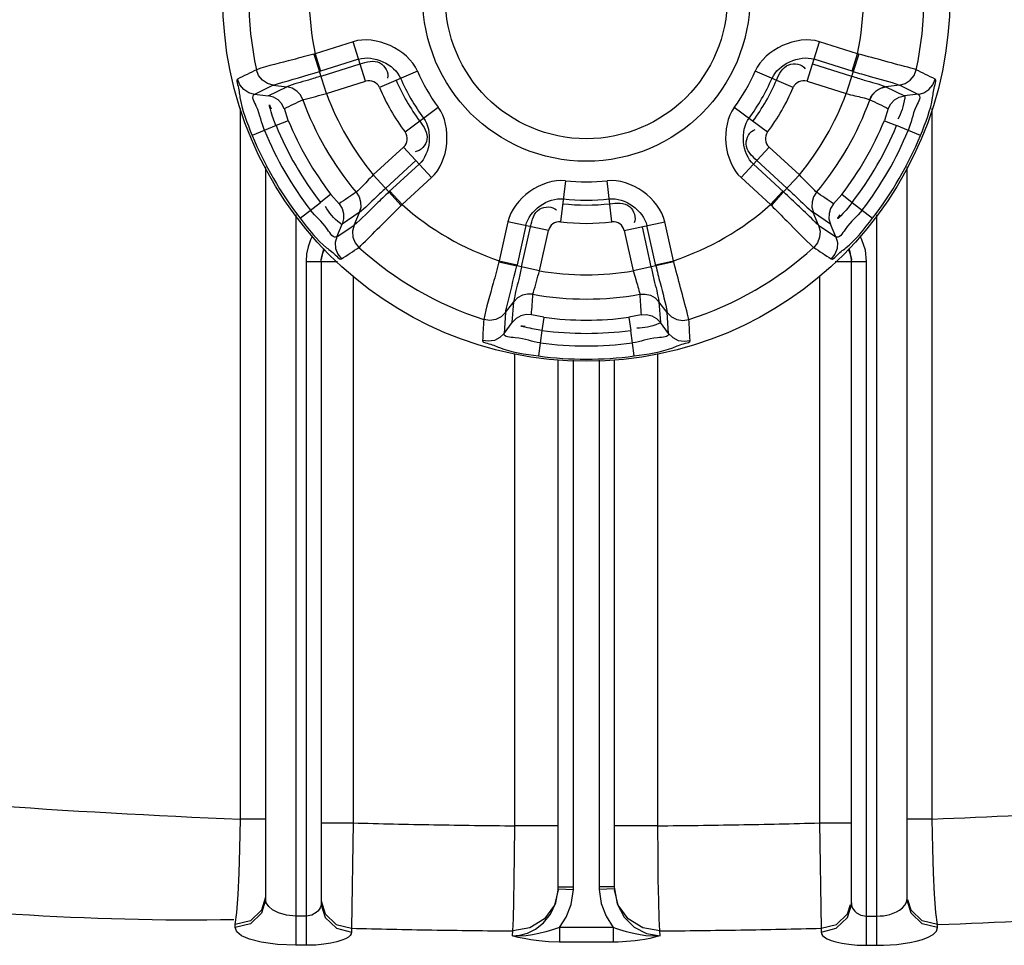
# Paper-space layout 'Sheet' of a CAD drawing. Header units: inches. Extents: x 0.2 to 10.8, y 0.2 to 8.3.
# Tile 70 of 256: x 3.423 to 3.552, y 2.03 to 2.152. Entities that reach past the tile are written whole.
import ezdxf

# ---------------------------------------------------------------- set-up
doc = ezdxf.new("R2010")
doc.units = ezdxf.units.IN
doc.header["$MEASUREMENT"] = 0
doc.layers.get('0').update_dxf_attribs({"lineweight": 5})

psp = doc.layouts.new('Sheet')

# ---------------------------------------------------------------- linework, layer by layer
at = {"color": 0, "linetype": 'ByBlock', "lineweight": -3}
for p, q in [((3.466656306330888, 2.149319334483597), (3.461634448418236, 2.147735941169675)), ((3.468297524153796, 2.144113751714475), (3.466655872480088, 2.149319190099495)), ((3.5264290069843, 2.144113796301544), (3.52807070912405, 2.149319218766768)), ((3.533092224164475, 2.147735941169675), (3.528070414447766, 2.149319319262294)), ((3.461634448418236, 2.147735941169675), (3.461490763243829, 2.147695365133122)), ((3.461490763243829, 2.147695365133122), (3.462228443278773, 2.145401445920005)), ((3.461634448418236, 2.147735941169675), (3.462357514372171, 2.145442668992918)), ((3.532369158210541, 2.14544266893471), (3.533092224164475, 2.147735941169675)), ((3.533235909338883, 2.147695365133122), (3.532498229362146, 2.145401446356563)), ((3.533235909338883, 2.147695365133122), (3.533092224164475, 2.147735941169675)), ((3.46737913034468, 2.147025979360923), (3.462228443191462, 2.145401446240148)), ((3.462423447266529, 2.144782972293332), (3.467574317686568, 2.146407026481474)), ((3.527152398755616, 2.146407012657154), (3.532303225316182, 2.144782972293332)), ((3.532498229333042, 2.145401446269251), (3.527347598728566, 2.14702596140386)), ((3.463136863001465, 2.142486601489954), (3.462228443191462, 2.145401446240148)), ((3.475113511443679, 2.145463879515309), (3.470109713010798, 2.143289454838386)), ((3.524616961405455, 2.143289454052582), (3.519613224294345, 2.145464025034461)), ((3.532498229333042, 2.145401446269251), (3.531589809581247, 2.142486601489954)), ((3.456131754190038, 2.143616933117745), (3.45367185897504, 2.142393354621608)), ((3.455458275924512, 2.142198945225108), (3.457908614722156, 2.143378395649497)), ((3.456132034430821, 2.143610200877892), (3.457911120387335, 2.143385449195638)), ((3.463136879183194, 2.14248655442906), (3.468297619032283, 2.144113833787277)), ((3.526429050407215, 2.144113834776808), (3.531589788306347, 2.142486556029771)), ((3.538595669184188, 2.143610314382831), (3.536815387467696, 2.14338548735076)), ((3.536818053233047, 2.143378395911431), (3.539268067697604, 2.142199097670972)), ((3.541055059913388, 2.142393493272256), (3.538594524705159, 2.143616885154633)), ((3.453672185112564, 2.142399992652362), (3.455457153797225, 2.142192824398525)), ((3.541054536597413, 2.142400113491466), (3.539269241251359, 2.142192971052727)), ((3.45180421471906, 2.046979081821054), (3.451804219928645, 2.140540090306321)), ((3.458115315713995, 2.138930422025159), (3.457599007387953, 2.140506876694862)), ((3.473489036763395, 2.137436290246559), (3.477874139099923, 2.140682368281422)), ((3.516852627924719, 2.140682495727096), (3.521237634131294, 2.137436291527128)), ((3.537127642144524, 2.14050688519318), (3.536611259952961, 2.138930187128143)), ((3.542922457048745, 2.046979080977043), (3.542922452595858, 2.140540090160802)), ((3.456504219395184, 2.138272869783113), (3.453365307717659, 2.136987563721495)), ((3.458117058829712, 2.138926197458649), (3.456504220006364, 2.138272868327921)), ((3.536609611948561, 2.138926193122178), (3.538223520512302, 2.138275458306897)), ((3.541361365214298, 2.136987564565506), (3.538223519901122, 2.138275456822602)), ((3.473296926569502, 2.135454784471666), (3.46930729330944, 2.131799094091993)), ((3.473296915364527, 2.135454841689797), (3.476984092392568, 2.131430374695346)), ((3.521429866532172, 2.135454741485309), (3.517742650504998, 2.131430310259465)), ((3.525419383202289, 2.131799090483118), (3.521429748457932, 2.135454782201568)), ((3.474921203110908, 2.133681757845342), (3.470939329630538, 2.130033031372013)), ((3.471377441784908, 2.129554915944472), (3.475359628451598, 2.133203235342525)), ((3.519367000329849, 2.133203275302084), (3.523349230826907, 2.129554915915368)), ((3.523787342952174, 2.130033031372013), (3.519805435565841, 2.133681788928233)), ((3.455111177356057, 2.132830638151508), (3.455111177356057, 2.036545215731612)), ((3.471377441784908, 2.129554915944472), (3.469307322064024, 2.131799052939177)), ((3.525419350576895, 2.131799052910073), (3.523349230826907, 2.129554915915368)), ((3.539615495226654, 2.036545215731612), (3.539615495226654, 2.132830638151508)), ((3.473102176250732, 2.127873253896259), (3.476984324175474, 2.131430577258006)), ((3.494602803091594, 2.131024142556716), (3.493984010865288, 2.125603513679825)), ((3.500742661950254, 2.125603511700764), (3.500124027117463, 2.131024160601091)), ((3.51774230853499, 2.131430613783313), (3.521624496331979, 2.127873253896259)), ((3.463714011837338, 2.129231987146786), (3.46234350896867, 2.128159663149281)), ((3.46482392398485, 2.127993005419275), (3.463716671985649, 2.129228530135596)), ((3.472995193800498, 2.127769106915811), (3.471377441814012, 2.129554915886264)), ((3.471477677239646, 2.129646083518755), (3.473102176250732, 2.127873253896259)), ((3.521624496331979, 2.127873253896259), (3.523248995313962, 2.129646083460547)), ((3.521731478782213, 2.127769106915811), (3.523349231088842, 2.129554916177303)), ((3.531009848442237, 2.129228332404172), (3.529902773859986, 2.127992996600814)), ((3.53101265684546, 2.129231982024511), (3.532384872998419, 2.128161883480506)), ((3.459659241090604, 2.126086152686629), (3.46234350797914, 2.128159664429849)), ((3.472995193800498, 2.127769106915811), (3.473102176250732, 2.127873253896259)), ((3.521624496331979, 2.127873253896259), (3.521731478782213, 2.127769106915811)), ((3.532384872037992, 2.128161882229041), (3.535067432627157, 2.126086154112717)), ((3.459110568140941, 2.126525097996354), (3.459110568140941, 2.030366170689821)), ((3.467467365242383, 2.126826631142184), (3.465219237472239, 2.125293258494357)), ((3.466777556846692, 2.125169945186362), (3.467472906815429, 2.126824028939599)), ((3.527948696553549, 2.125170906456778), (3.52725379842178, 2.126824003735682)), ((3.529507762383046, 2.125293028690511), (3.527261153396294, 2.126825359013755)), ((3.53561610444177, 2.030366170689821), (3.53561610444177, 2.126525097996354)), ((3.464500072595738, 2.123645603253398), (3.465213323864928, 2.125295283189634)), ((3.487035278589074, 2.125627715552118), (3.485895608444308, 2.120486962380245)), ((3.492364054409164, 2.124446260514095), (3.487035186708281, 2.125627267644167)), ((3.502362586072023, 2.124446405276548), (3.507691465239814, 2.125627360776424)), ((3.508831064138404, 2.120486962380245), (3.507691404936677, 2.125627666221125)), ((3.530226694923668, 2.123645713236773), (3.529513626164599, 2.125295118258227)), ((3.464494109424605, 2.123648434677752), (3.4667838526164, 2.125167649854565)), ((3.489382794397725, 2.125107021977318), (3.488243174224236, 2.119966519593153)), ((3.488847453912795, 2.119693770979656), (3.490016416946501, 2.124966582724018)), ((3.491192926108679, 2.119163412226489), (3.492364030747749, 2.124446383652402)), ((3.50236264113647, 2.124446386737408), (3.503533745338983, 2.119163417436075)), ((3.50471026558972, 2.124966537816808), (3.505879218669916, 2.119693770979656)), ((3.506512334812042, 2.119834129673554), (3.50534389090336, 2.125106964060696)), ((3.52794297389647, 2.12516727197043), (3.530232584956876, 2.12364873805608)), ((3.533664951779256, 2.123250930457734), (3.533407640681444, 2.123755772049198)), ((3.462749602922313, 2.122117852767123), (3.462457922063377, 2.120629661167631)), ((3.532162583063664, 2.121437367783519), (3.531969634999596, 2.122110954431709)), ((3.532268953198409, 2.120625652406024), (3.532162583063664, 2.121437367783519)), ((3.460451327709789, 2.120383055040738), (3.460451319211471, 2.030366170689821)), ((3.460451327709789, 2.120383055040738), (3.464607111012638, 2.120394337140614)), ((3.462451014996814, 2.120383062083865), (3.462451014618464, 2.035961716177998)), ((3.462451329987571, 2.120383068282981), (3.462457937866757, 2.120629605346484)), ((3.485895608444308, 2.120486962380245), (3.485858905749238, 2.120342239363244)), ((3.485858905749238, 2.120342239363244), (3.488214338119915, 2.119834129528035)), ((3.485895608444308, 2.120486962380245), (3.488243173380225, 2.119966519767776)), ((3.506483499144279, 2.119966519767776), (3.508831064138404, 2.120486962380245)), ((3.508867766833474, 2.120342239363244), (3.50651233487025, 2.119834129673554)), ((3.508867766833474, 2.120342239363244), (3.508831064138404, 2.120486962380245)), ((3.530119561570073, 2.120394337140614), (3.534275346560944, 2.120383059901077)), ((3.532262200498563, 2.120662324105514), (3.532271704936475, 2.120575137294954)), ((3.532275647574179, 2.120383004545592), (3.532269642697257, 2.120612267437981)), ((3.532275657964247, 2.035961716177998), (3.532275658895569, 2.120383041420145)), ((3.534275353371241, 2.030366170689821), (3.534275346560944, 2.120383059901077)), ((3.488243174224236, 2.119966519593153), (3.488214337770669, 2.119834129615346)), ((3.491192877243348, 2.119163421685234), (3.488214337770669, 2.119834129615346)), ((3.506512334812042, 2.119834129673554), (3.503533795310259, 2.119163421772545)), ((3.466649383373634, 2.118499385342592), (3.466649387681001, 2.046478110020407)), ((3.528077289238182, 2.118499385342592), (3.528077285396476, 2.046478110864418)), ((3.486717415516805, 2.113658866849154), (3.48780158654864, 2.115087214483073)), ((3.487602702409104, 2.112369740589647), (3.487806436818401, 2.1150815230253)), ((3.506920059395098, 2.115083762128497), (3.507123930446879, 2.112370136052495)), ((3.508009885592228, 2.113658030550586), (3.506925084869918, 2.11508725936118)), ((3.48671140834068, 2.113662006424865), (3.486541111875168, 2.11091987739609)), ((3.508185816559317, 2.110919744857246), (3.508015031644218, 2.113662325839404)), ((3.486535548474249, 2.110923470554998), (3.487607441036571, 2.112365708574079)), ((3.491761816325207, 2.113036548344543), (3.4901384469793, 2.113377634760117)), ((3.491766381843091, 2.113035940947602), (3.491525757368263, 2.111312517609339)), ((3.502960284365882, 2.113035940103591), (3.503203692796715, 2.111312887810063)), ((3.504588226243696, 2.113377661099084), (3.502964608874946, 2.113036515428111)), ((3.508191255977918, 2.110923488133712), (3.507119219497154, 2.112366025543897)), ((3.491525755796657, 2.11131251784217), (3.491069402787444, 2.107951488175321)), ((3.503657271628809, 2.107951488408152), (3.503203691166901, 2.111312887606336)), ((3.487947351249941, 2.046101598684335), (3.487947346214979, 2.108265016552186)), ((3.493675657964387, 2.038052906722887), (3.493675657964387, 2.107401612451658)), ((3.49567535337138, 2.038052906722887), (3.49567535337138, 2.107384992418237)), ((3.499051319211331, 2.107384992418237), (3.499051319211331, 2.038052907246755)), ((3.501051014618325, 2.107401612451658), (3.501051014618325, 2.038052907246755)), ((3.506779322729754, 2.0461015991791), (3.506779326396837, 2.108265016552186)), ((3.455111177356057, 2.046979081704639), (3.451804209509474, 2.046979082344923)), ((3.462451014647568, 2.046478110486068), (3.466649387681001, 2.04647811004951)), ((3.466649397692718, 2.04647810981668), (3.466420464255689, 2.032608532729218)), ((3.493675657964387, 2.046101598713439), (3.487947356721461, 2.046101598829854)), ((3.506779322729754, 2.046101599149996), (3.501051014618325, 2.046101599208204)), ((3.528077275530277, 2.046478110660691), (3.528306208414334, 2.032608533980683)), ((3.528077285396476, 2.046478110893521), (3.532275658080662, 2.046478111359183)), ((3.542922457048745, 2.046979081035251), (3.539615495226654, 2.046979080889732)), ((3.493661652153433, 2.037625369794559), (3.493670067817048, 2.037786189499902)), ((3.493670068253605, 2.037786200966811), (3.493675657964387, 2.038052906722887)), ((3.493670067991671, 2.037786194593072), (3.495668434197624, 2.037706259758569)), ((3.493675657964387, 2.038052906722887), (3.49567535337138, 2.038052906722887)), ((3.495668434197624, 2.037706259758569), (3.49567535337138, 2.038052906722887)), ((3.499051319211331, 2.038052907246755), (3.49905823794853, 2.037706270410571)), ((3.501051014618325, 2.038052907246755), (3.499051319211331, 2.038052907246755)), ((3.5010564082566, 2.037786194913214), (3.499058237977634, 2.037706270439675)), ((3.501051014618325, 2.038052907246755), (3.501056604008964, 2.03778620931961)), ((3.455128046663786, 2.036690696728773), (3.454605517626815, 2.035005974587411)), ((3.455110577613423, 2.036506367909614), (3.455104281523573, 2.036300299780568)), ((3.455222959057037, 2.035965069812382), (3.455110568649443, 2.036505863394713)), ((3.462428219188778, 2.036204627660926), (3.462950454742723, 2.034525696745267)), ((3.462451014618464, 2.035961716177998), (3.462457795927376, 2.035718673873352)), ((3.532268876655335, 2.035718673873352), (3.532275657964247, 2.035961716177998)), ((3.539540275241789, 2.036060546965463), (3.53961610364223, 2.036506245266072)), ((3.539622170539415, 2.036303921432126), (3.539616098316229, 2.036506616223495)), ((3.461804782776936, 2.034665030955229), (3.461233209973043, 2.03434811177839)), ((3.532927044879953, 2.034660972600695), (3.533500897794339, 2.034345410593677)), ((3.460451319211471, 2.034211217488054), (3.459110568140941, 2.034211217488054)), ((3.461233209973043, 2.03434811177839), (3.460451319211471, 2.034211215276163)), ((3.533500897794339, 2.034345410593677), (3.534275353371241, 2.034211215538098)), ((3.534275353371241, 2.034211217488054), (3.53561610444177, 2.034211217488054)), ((3.451111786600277, 2.032700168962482), (3.45113543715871, 2.033088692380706)), ((3.466420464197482, 2.032608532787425), (3.466450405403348, 2.032116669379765)), ((3.487635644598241, 2.031612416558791), (3.487674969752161, 2.032258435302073)), ((3.493811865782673, 2.032704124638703), (3.493811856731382, 2.030781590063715)), ((3.500914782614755, 2.032704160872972), (3.49381186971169, 2.032704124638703)), ((3.500914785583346, 2.032704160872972), (3.50091482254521, 2.030781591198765)), ((3.507091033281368, 2.031612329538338), (3.507051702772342, 2.032258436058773)), ((3.528306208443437, 2.032608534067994), (3.528276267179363, 2.032116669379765)), ((3.543614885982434, 2.032700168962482), (3.543591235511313, 2.033088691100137)), ((3.50091482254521, 2.030781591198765), (3.493811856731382, 2.030781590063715)), ((3.460451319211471, 2.030366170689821), (3.459110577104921, 2.030366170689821)), ((3.534275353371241, 2.030366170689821), (3.53561610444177, 2.030366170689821))]:
    psp.add_line(p, q, dxfattribs=at)
for points in [[(3.456131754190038, 2.143616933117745), (3.45536648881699, 2.143833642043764), (3.454703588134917, 2.144271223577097), (3.454202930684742, 2.14488983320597), (3.453911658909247, 2.145634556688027)], [(3.538594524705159, 2.143616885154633), (3.539360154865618, 2.143833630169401), (3.540023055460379, 2.144271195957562), (3.54052372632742, 2.14488980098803), (3.540815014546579, 2.145634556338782)], [(3.45367185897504, 2.142393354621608), (3.452905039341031, 2.142607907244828), (3.452241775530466, 2.143042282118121), (3.451740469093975, 2.143655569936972), (3.451446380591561, 2.144392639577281)], [(3.460035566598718, 2.14168692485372), (3.459703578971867, 2.142314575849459), (3.459219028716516, 2.142825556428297), (3.458605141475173, 2.143192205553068), (3.457908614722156, 2.143378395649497)], [(3.534696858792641, 2.14168481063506), (3.535028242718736, 2.142317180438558), (3.535517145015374, 2.142834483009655), (3.536127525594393, 2.143199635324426), (3.536815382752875, 2.143385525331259)], [(3.541055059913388, 2.142393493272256), (3.541821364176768, 2.14260801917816), (3.542484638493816, 2.143042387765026), (3.542986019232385, 2.143655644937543), (3.543280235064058, 2.144392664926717)], [(3.457593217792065, 2.140504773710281), (3.45725847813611, 2.14113646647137), (3.456765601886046, 2.141652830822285), (3.456150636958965, 2.142016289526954), (3.455458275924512, 2.142198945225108)], [(3.537133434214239, 2.140504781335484), (3.537467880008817, 2.141136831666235), (3.537960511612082, 2.141653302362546), (3.538575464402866, 2.142016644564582), (3.539268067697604, 2.142199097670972)], [(3.467064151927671, 2.129513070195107), (3.467444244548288, 2.128907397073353), (3.467644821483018, 2.12822395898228), (3.467652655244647, 2.127513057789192), (3.467467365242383, 2.126826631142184)], [(3.52766253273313, 2.129513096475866), (3.527284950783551, 2.128911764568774), (3.527084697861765, 2.128236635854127), (3.527074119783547, 2.127521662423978), (3.527261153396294, 2.126825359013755)], [(3.464819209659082, 2.127989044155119), (3.465199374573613, 2.127383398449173), (3.465400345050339, 2.126698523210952), (3.465407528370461, 2.125984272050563), (3.465219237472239, 2.125293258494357)], [(3.529907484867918, 2.12798903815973), (3.529527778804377, 2.127383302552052), (3.52932702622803, 2.126698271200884), (3.529319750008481, 2.125983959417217), (3.529507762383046, 2.125293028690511)], [(3.4667838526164, 2.125167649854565), (3.46658882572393, 2.124396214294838), (3.466636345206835, 2.123603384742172), (3.46692169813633, 2.122860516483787), (3.467420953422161, 2.122235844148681)], [(3.52794297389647, 2.12516727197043), (3.528137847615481, 2.12439618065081), (3.528090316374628, 2.123603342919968), (3.527804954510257, 2.122860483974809), (3.527305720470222, 2.12223584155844)], [(3.46131113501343, 2.123765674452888), (3.461052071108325, 2.123227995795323), (3.460730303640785, 2.1223167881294), (3.460526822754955, 2.12138579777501), (3.460451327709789, 2.120383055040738)], [(3.464494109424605, 2.123648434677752), (3.464296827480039, 2.122877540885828), (3.464341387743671, 2.122085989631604), (3.464621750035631, 2.121345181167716), (3.465112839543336, 2.120721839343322)], [(3.530232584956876, 2.12364873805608), (3.530430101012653, 2.122877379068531), (3.53038552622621, 2.122085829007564), (3.530105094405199, 2.121345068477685), (3.529613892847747, 2.12072181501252)], [(3.534275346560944, 2.120383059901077), (3.534110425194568, 2.121867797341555), (3.533664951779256, 2.123250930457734)], [(3.46245687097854, 2.120589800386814), (3.46249515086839, 2.120859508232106), (3.462632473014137, 2.12138872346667), (3.462890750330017, 2.121986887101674)], [(3.531824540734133, 2.121976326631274), (3.532004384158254, 2.121629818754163), (3.53219088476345, 2.12105151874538), (3.532262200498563, 2.120662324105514)], [(3.490334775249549, 2.116077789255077), (3.489625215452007, 2.11610411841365), (3.488940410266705, 2.115939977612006), (3.488315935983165, 2.115591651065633), (3.487806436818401, 2.1150815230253)], [(3.504391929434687, 2.116077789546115), (3.505106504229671, 2.11610412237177), (3.505798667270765, 2.115936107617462), (3.506418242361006, 2.115587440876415), (3.506920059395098, 2.115083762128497)], [(3.48671140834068, 2.113662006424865), (3.486141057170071, 2.113107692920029), (3.48543067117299, 2.112752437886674), (3.484644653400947, 2.112628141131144), (3.483854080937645, 2.112748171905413)], [(3.508015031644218, 2.113662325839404), (3.508585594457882, 2.113107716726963), (3.509295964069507, 2.112752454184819), (3.510081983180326, 2.112628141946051), (3.510872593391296, 2.112748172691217)], [(3.490137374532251, 2.113371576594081), (3.489422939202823, 2.11339754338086), (3.488729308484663, 2.113228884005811), (3.488107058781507, 2.112878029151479), (3.487602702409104, 2.112369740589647)], [(3.504589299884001, 2.113371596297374), (3.505303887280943, 2.113398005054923), (3.505997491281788, 2.113229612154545), (3.506619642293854, 2.11287870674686), (3.507123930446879, 2.112370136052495)], [(3.486541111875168, 2.11091987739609), (3.485971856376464, 2.110363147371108), (3.48526406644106, 2.110005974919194), (3.484482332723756, 2.109878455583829), (3.483696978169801, 2.109992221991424)], [(3.508185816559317, 2.110919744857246), (3.508754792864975, 2.110363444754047), (3.509462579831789, 2.11000626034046), (3.510244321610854, 2.109878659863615), (3.511029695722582, 2.109992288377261)], [(3.451135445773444, 2.033088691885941), (3.451328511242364, 2.034677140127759), (3.451497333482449, 2.037032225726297), (3.451631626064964, 2.039842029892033), (3.451734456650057, 2.043070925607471), (3.451804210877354, 2.046979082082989)], [(3.487674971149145, 2.032258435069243), (3.487757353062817, 2.033834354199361), (3.487827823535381, 2.036179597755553), (3.48788237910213, 2.038983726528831), (3.487922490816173, 2.042205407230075), (3.487947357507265, 2.046101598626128)], [(3.507051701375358, 2.032258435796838), (3.506968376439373, 2.03385898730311), (3.506897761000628, 2.036225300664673), (3.506843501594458, 2.039034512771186), (3.506803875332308, 2.042238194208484), (3.506779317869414, 2.046101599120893)], [(3.543591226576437, 2.033088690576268), (3.543395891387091, 2.034702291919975), (3.543226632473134, 2.037079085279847), (3.543093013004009, 2.039893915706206), (3.54299137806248, 2.043104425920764), (3.542922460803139, 2.046979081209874)], [(3.487635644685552, 2.031612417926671), (3.488597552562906, 2.031696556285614), (3.489625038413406, 2.031976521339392), (3.490683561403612, 2.032500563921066), (3.491715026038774, 2.033314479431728), (3.492637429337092, 2.034456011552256), (3.493339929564, 2.035949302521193), (3.493661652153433, 2.037625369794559)], [(3.49366418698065, 2.037666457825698), (3.493152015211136, 2.035647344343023), (3.491838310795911, 2.033854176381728), (3.489919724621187, 2.032667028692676), (3.487674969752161, 2.032258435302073)], [(3.49381186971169, 2.032704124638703), (3.494704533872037, 2.034074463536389), (3.495360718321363, 2.035739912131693), (3.495668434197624, 2.037706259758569)], [(3.49905823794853, 2.037706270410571), (3.49932831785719, 2.035879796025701), (3.499958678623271, 2.034199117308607), (3.500914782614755, 2.032704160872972)], [(3.501056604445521, 2.037786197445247), (3.501430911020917, 2.035818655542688), (3.502338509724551, 2.034091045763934), (3.503671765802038, 2.032752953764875), (3.505304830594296, 2.03190461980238), (3.507091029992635, 2.031612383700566)], [(3.507051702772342, 2.032258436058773), (3.504806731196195, 2.032667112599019), (3.502888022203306, 2.033854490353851), (3.501574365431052, 2.035647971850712), (3.501062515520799, 2.037665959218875)], [(3.455104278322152, 2.036300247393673), (3.454581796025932, 2.034617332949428), (3.453117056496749, 2.033209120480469), (3.451111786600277, 2.032700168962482)], [(3.459110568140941, 2.034211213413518), (3.457896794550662, 2.034319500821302), (3.45683346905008, 2.034619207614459), (3.456054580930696, 2.035025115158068), (3.455540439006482, 2.035470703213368), (3.455222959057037, 2.035965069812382)], [(3.462451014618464, 2.035961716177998), (3.462437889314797, 2.035732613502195), (3.462391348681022, 2.035513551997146), (3.462310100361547, 2.035296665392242), (3.462189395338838, 2.035080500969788), (3.462022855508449, 2.034867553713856), (3.461804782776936, 2.034665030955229)], [(3.462458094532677, 2.035713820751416), (3.462980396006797, 2.034033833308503), (3.464445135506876, 2.032625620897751), (3.466450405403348, 2.032116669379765)], [(3.528276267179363, 2.032116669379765), (3.5302815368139, 2.032625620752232), (3.531746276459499, 2.034033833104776), (3.532268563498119, 2.035713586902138)], [(3.528306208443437, 2.032608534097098), (3.530311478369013, 2.03311748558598), (3.531776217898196, 2.034525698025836), (3.532158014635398, 2.035753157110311)], [(3.532275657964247, 2.035961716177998), (3.532291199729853, 2.035715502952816), (3.532342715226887, 2.03548895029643), (3.532427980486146, 2.035272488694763), (3.532550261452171, 2.035061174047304), (3.532714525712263, 2.034855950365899), (3.532927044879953, 2.034660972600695)], [(3.53561610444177, 2.034211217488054), (3.536061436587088, 2.0342254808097), (3.536495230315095, 2.034267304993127), (3.536924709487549, 2.034337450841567), (3.537353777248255, 2.03443898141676), (3.537783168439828, 2.034577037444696), (3.538209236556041, 2.034758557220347), (3.538621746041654, 2.034991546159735), (3.539001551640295, 2.035283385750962), (3.539320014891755, 2.035639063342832), (3.539540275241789, 2.036060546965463)], [(3.543614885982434, 2.032700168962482), (3.541609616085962, 2.033209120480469), (3.540144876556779, 2.034617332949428), (3.539622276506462, 2.036302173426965)], [(3.543591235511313, 2.033088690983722), (3.54158586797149, 2.033597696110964), (3.540121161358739, 2.035005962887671), (3.53971012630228, 2.036331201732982)], [(3.454605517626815, 2.035005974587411), (3.453140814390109, 2.033597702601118), (3.45113543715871, 2.033088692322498)], [(3.462950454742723, 2.034525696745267), (3.464415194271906, 2.033117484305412), (3.466420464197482, 2.032608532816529)], [(3.459110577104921, 2.030366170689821), (3.456682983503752, 2.030474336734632), (3.454556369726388, 2.030774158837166), (3.452998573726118, 2.031180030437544), (3.451970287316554, 2.031625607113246), (3.451335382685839, 2.032120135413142), (3.451111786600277, 2.032700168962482)], [(3.466450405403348, 2.032116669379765), (3.466411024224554, 2.031887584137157), (3.466271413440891, 2.031668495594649), (3.466027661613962, 2.031451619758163), (3.465665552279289, 2.031235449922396), (3.465165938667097, 2.031022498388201), (3.464511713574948, 2.030819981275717), (3.463715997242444, 2.030643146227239), (3.462796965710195, 2.030503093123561), (3.461722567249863, 2.03040523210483), (3.460451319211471, 2.030366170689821)], [(3.49381187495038, 2.032704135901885), (3.492924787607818, 2.032408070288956), (3.492018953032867, 2.032138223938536), (3.491121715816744, 2.031909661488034), (3.490265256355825, 2.031737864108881), (3.489440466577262, 2.031626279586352), (3.488585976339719, 2.031576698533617), (3.48763563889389, 2.031612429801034)], [(3.507088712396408, 2.031612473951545), (3.506095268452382, 2.031577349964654), (3.505214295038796, 2.031633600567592), (3.504445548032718, 2.031740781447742), (3.503776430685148, 2.031871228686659), (3.503189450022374, 2.032009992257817), (3.502667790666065, 2.032149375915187), (3.502205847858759, 2.03228353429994), (3.501785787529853, 2.032413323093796), (3.501366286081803, 2.032549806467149), (3.500914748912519, 2.032704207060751)], [(3.528276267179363, 2.032116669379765), (3.528322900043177, 2.031870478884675), (3.528477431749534, 2.031643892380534), (3.528733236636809, 2.031427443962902), (3.529100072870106, 2.031216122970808), (3.529592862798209, 2.031010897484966), (3.530230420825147, 2.03081592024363), (3.531023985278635, 2.030640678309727), (3.531952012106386, 2.030500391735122), (3.533023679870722, 2.030404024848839), (3.534275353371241, 2.030366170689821)], [(3.53561610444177, 2.030366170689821), (3.536506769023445, 2.030380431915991), (3.537374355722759, 2.030422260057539), (3.538233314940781, 2.030492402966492), (3.539091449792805, 2.030593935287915), (3.539950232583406, 2.03073199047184), (3.540802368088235, 2.030913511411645), (3.541627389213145, 2.031146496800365), (3.542386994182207, 2.031438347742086), (3.543023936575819, 2.031793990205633), (3.543464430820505, 2.032215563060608), (3.543614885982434, 2.032700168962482)], [(3.493811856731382, 2.030781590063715), (3.49239628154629, 2.0308242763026), (3.491121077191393, 2.030934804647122), (3.49004335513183, 2.031083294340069), (3.48917322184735, 2.031242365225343), (3.488404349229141, 2.031413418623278), (3.487635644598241, 2.031612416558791)], [(3.507091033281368, 2.031612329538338), (3.506398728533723, 2.031431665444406), (3.50572182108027, 2.031277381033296), (3.505060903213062, 2.03114782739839), (3.504421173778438, 2.031042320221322), (3.503805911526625, 2.030958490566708), (3.503213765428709, 2.030893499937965), (3.502653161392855, 2.030845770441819), (3.502114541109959, 2.030812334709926), (3.501550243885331, 2.030790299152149), (3.50091482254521, 2.030781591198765)]]:
    psp.add_lwpolyline(points, dxfattribs=at)
for radius in [0.04787109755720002, 0.02154053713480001, 0.0185735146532]:
    psp.add_circle((3.497363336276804, 2.155122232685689), radius, dxfattribs=at)
for centre, radius, start, end in [((3.497363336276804, 2.155122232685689), 0.04446881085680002, 167.6827793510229, 192.3171864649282), ((3.497363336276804, 2.155122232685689), 0.04446881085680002, 347.6828135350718, 12.31718818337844), ((3.497363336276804, 2.155122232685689), 0.03648439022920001, 168.3196919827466, 191.6803080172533), ((3.497363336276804, 2.155122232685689), 0.03648439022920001, 348.3196919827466, 11.68030801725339), ((3.497363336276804, 2.155122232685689), 0.0242556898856, 203.4637097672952, 216.5359001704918), ((3.497363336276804, 2.155122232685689), 0.02425568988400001, 323.4637097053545, 336.5359126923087), ((3.468745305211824, 2.142694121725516), 0.0014886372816, 23.57291846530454, 107.5019345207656), ((3.497363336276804, 2.155122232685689), 0.02730572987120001, 203.4657456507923, 216.5336560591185), ((3.497363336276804, 2.155122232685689), 0.02666148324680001, 203.4657456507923, 216.5336560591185), ((3.497363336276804, 2.155122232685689), 0.02666148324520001, 323.4657455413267, 336.5336557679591), ((3.497363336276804, 2.155122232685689), 0.02730572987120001, 323.4657455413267, 336.5336557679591), ((3.525981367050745, 2.142694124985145), 0.0014886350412, 72.49814379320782, 156.427500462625), ((3.497363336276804, 2.155122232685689), 0.03648439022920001, 200.2630709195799, 219.7369286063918), ((3.497363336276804, 2.155122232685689), 0.02971152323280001, 203.4691775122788, 216.5308057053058), ((3.497363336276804, 2.155122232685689), 0.02971152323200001, 323.4691749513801, 336.5308071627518), ((3.497363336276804, 2.155122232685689), 0.03648439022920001, 320.2630708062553, 339.7369285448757), ((3.497363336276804, 2.155122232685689), 0.03967815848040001, 199.7952519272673, 220.2047823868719), ((3.497363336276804, 2.155122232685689), 0.03967815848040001, 319.7952534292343, 340.2047751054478), ((3.497363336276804, 2.155122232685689), 0.04419692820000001, 202.4101282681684, 217.5934982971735), ((3.497363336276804, 2.155122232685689), 0.04245682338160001, 202.418645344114, 217.5810565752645), ((3.497363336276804, 2.155122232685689), 0.04245682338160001, 322.4186066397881, 337.5810118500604), ((3.497363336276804, 2.155122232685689), 0.04419692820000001, 322.4101301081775, 337.5934995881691), ((3.497363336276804, 2.155122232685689), 0.04758878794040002, 202.3919201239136, 217.6082677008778), ((3.497363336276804, 2.155122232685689), 0.04584868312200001, 202.4069568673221, 217.5961459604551), ((3.472291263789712, 2.136552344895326), 0.0014886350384, 312.4981256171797, 36.42752385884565), ((3.522435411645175, 2.136552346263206), 0.0014886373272, 143.5729677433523, 227.5019575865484), ((3.497363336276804, 2.155122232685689), 0.04584868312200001, 322.4069586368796, 337.596144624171), ((3.497363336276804, 2.155122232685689), 0.04758878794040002, 322.3918485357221, 337.6081817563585), ((3.497363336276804, 2.155122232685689), 0.02425568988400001, 263.4637098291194, 276.5359125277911), ((3.497363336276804, 2.155122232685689), 0.03648439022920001, 228.319692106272, 251.6803077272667), ((3.497363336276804, 2.155122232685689), 0.02730572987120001, 263.465745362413, 276.5336558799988), ((3.497363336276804, 2.155122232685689), 0.02666148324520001, 263.465745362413, 276.5336558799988), ((3.497363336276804, 2.155122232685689), 0.03648439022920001, 288.3196922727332, 311.6803078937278), ((3.493817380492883, 2.124124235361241), 0.001488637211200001, 83.57292139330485, 167.5019382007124), ((3.497363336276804, 2.155122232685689), 0.02971152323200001, 263.4691772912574, 276.5308075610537), ((3.50090929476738, 2.12412423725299), 0.0014886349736, 12.49813482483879, 96.42749390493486), ((3.497363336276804, 2.155122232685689), 0.04446881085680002, 227.6828115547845, 252.3171904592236), ((3.497363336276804, 2.155122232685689), 0.04446881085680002, 287.6828117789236, 312.3171872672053), ((3.497363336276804, 2.155122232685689), 0.03648439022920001, 260.2630708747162, 279.7369287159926), ((3.497363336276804, 2.155122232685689), 0.03967815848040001, 259.7952586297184, 280.2047829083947), ((3.497363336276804, 2.155122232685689), 0.04245682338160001, 262.4186058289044, 277.5810572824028), ((3.497363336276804, 2.155122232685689), 0.04419692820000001, 262.410130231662, 277.5934984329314), ((3.497363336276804, 2.155122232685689), 0.04584868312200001, 262.406958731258, 277.5961459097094), ((3.497363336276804, 2.155122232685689), 0.04758878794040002, 262.3918465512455, 277.6082694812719), ((3.493436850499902, 3.094633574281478), 1.0484813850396, 263.9986219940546, 267.7243263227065)]:
    psp.add_arc(centre, radius, start, end, dxfattribs=at)
for points in [[(3.475113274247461, 2.145464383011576), (3.473878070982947, 2.148305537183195), (3.469611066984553, 2.150250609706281), (3.466656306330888, 2.149319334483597)], [(3.528070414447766, 2.149319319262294), (3.525115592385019, 2.150250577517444), (3.520848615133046, 2.14830541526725), (3.519613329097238, 2.145464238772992)], [(3.467379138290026, 2.14702595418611), (3.469310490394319, 2.14763467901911), (3.472099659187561, 2.146362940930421), (3.472906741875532, 2.144505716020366)], [(3.52181984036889, 2.144505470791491), (3.522626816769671, 2.146362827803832), (3.525416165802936, 2.147634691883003), (3.527347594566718, 2.147025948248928)], [(3.476984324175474, 2.131430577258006), (3.47926823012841, 2.133523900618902), (3.479717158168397, 2.13819179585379), (3.477874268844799, 2.14068217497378)], [(3.516852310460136, 2.140682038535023), (3.515009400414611, 2.138191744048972), (3.515458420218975, 2.133523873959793), (3.51774230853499, 2.131430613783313)], [(3.475940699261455, 2.139250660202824), (3.477145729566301, 2.137623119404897), (3.476852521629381, 2.134571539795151), (3.475359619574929, 2.133203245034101)], [(3.519367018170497, 2.133203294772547), (3.517874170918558, 2.134571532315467), (3.517580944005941, 2.13762289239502), (3.518785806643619, 2.13925045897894)], [(3.494602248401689, 2.131024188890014), (3.49152413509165, 2.131375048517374), (3.487706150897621, 2.128652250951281), (3.487035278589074, 2.125627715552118)], [(3.507691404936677, 2.125627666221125), (3.507020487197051, 2.128652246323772), (3.503202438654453, 2.131374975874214), (3.500124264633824, 2.131024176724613)], [(3.489382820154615, 2.125107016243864), (3.489821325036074, 2.127083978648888), (3.492317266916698, 2.128863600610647), (3.494329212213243, 2.128633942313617)], [(3.500397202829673, 2.128633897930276), (3.502409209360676, 2.128863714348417), (3.504905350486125, 2.127083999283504), (3.505343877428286, 2.125106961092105)], [(3.393597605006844, 2.03667395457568), (3.412671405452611, 2.034999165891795), (3.431821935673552, 2.033406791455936), (3.450965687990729, 2.033769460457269)]]:
    psp.add_open_spline(points, degree=3, dxfattribs=at)
for points, knots in [([(3.461490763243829, 2.147695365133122), (3.460560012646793, 2.147450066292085), (3.458038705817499, 2.146755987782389), (3.455485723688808, 2.14616163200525), (3.453918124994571, 2.145635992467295)], [0, 0, 0, 0, 0.3679529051, 1, 1, 1, 1]), ([(3.540808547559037, 2.145635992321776), (3.540579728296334, 2.145712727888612), (3.538048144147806, 2.14637960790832), (3.535532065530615, 2.147090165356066), (3.533235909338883, 2.147695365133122)], [0, 0, 0, 0, 0.0922595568, 1, 1, 1, 1]), ([(3.467574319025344, 2.146407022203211), (3.46839940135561, 2.146667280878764), (3.470224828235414, 2.147201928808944), (3.471381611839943, 2.14526171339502), (3.471194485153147, 2.144539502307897)], [0, 0, 0, 0, 0.5369585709, 1, 1, 1, 1]), ([(3.522410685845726, 2.144248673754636), (3.522756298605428, 2.14504184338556), (3.523551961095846, 2.146769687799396), (3.525774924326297, 2.14636763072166), (3.526196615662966, 2.145752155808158)], [0, 0, 0, 0, 0.5369641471, 1, 1, 1, 1]), ([(3.453911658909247, 2.145634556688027), (3.453502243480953, 2.145424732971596), (3.452678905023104, 2.145013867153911), (3.451856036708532, 2.1446020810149), (3.451446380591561, 2.144392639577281)], [0, 0, 0, 0, 0.4999782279, 1, 1, 1, 1]), ([(3.456130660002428, 2.143609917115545), (3.456315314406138, 2.143681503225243), (3.458362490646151, 2.144241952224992), (3.460382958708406, 2.144869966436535), (3.46222841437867, 2.145401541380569)], [0, 0, 0, 0, 0.09348208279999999, 1, 1, 1, 1]), ([(3.462423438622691, 2.144783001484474), (3.461873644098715, 2.144615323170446), (3.460374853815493, 2.144135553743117), (3.458838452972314, 2.143758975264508), (3.457911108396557, 2.143385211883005)], [0, 0, 0, 0, 0.3650355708, 1, 1, 1, 1]), ([(3.532303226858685, 2.14478297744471), (3.532853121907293, 2.144615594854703), (3.53435256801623, 2.144137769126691), (3.535885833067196, 2.143753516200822), (3.536815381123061, 2.143385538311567)], [0, 0, 0, 0, 0.3650627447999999, 1, 1, 1, 1]), ([(3.532498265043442, 2.145401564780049), (3.533247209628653, 2.145186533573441), (3.535275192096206, 2.144577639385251), (3.537339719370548, 2.144075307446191), (3.538595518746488, 2.143610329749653)], [0, 0, 0, 0, 0.3678397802, 1, 1, 1, 1]), ([(3.543280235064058, 2.144392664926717), (3.542870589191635, 2.144602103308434), (3.542047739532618, 2.145013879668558), (3.541224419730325, 2.14542473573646), (3.540815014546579, 2.145634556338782)], [0, 0, 0, 0, 0.5000217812, 1, 1, 1, 1]), ([(3.451439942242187, 2.144391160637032), (3.451239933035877, 2.144276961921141), (3.451624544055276, 2.143213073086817), (3.451751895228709, 2.141007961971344), (3.45269525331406, 2.138614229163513), (3.453362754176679, 2.136993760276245)], [0, 0, 0, 0, 0.08995189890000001, 0.3155186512, 1, 1, 1, 1]), ([(3.534696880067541, 2.141684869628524), (3.534856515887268, 2.142127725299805), (3.535431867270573, 2.142940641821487), (3.536350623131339, 2.143325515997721), (3.536817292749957, 2.143384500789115)], [0, 0, 0, 0, 0.5001947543, 1, 1, 1, 1]), ([(3.541363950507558, 2.136993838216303), (3.5420261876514, 2.138602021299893), (3.542968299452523, 2.140986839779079), (3.543093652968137, 2.143190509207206), (3.543493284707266, 2.144273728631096), (3.543286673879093, 2.144391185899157)], [0, 0, 0, 0, 0.6792909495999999, 0.9071738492, 1, 1, 1, 1]), ([(3.454976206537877, 2.137645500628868), (3.454539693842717, 2.138687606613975), (3.454482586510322, 2.139935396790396), (3.453209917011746, 2.142162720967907), (3.453672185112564, 2.142399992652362)], [0, 0, 0, 0, 0.6849809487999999, 1, 1, 1, 1]), ([(3.460029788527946, 2.141684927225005), (3.460123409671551, 2.141720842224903), (3.461166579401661, 2.141971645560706), (3.462194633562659, 2.142258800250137), (3.463136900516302, 2.14248646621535)], [0, 0, 0, 0, 0.0937439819, 1, 1, 1, 1]), ([(3.531589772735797, 2.142486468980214), (3.531972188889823, 2.142394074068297), (3.533004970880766, 2.142120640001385), (3.534065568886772, 2.141927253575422), (3.534696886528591, 2.141684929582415)], [0, 0, 0, 0, 0.3678033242, 1, 1, 1, 1]), ([(3.539269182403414, 2.142193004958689), (3.539338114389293, 2.142142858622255), (3.539147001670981, 2.140844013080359), (3.538857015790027, 2.139977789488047), (3.538366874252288, 2.139114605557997)], [0, 0, 0, 0, 0.079083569, 1, 1, 1, 1]), ([(3.541054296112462, 2.142400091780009), (3.541518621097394, 2.14216848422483), (3.540241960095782, 2.139931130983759), (3.540187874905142, 2.138689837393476), (3.53975138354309, 2.137647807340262)], [0, 0, 0, 0, 0.3147339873, 1, 1, 1, 1]), ([(3.456504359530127, 2.138272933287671), (3.456216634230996, 2.138986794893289), (3.456024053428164, 2.139494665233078), (3.45550769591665, 2.141307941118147), (3.455796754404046, 2.140646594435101), (3.455868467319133, 2.140466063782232)], [0, 0, 0, 0, 0.6701988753, 0.8308512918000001, 1, 1, 1, 1]), ([(3.457593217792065, 2.140504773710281), (3.458001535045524, 2.140699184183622), (3.45881446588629, 2.14109570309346), (3.459627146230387, 2.141492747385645), (3.460035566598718, 2.14168692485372)], [0, 0, 0, 0, 0.5000038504, 1, 1, 1, 1]), ([(3.534691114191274, 2.141686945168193), (3.535099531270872, 2.141492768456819), (3.535912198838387, 2.14109571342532), (3.536725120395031, 2.140699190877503), (3.537133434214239, 2.140504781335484)], [0, 0, 0, 0, 0.4999962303, 1, 1, 1, 1]), ([(3.475422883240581, 2.138867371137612), (3.475936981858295, 2.138171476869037), (3.47703550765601, 2.136618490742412), (3.475575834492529, 2.134894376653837), (3.474831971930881, 2.134836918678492)], [0, 0, 0, 0, 0.5369641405, 1, 1, 1, 1]), ([(3.51980543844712, 2.133681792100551), (3.519167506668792, 2.134266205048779), (3.517791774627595, 2.135579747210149), (3.51889365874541, 2.137551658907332), (3.519612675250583, 2.137750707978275)], [0, 0, 0, 0, 0.5369585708, 1, 1, 1, 1]), ([(3.469307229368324, 2.131799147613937), (3.46903592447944, 2.131514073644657), (3.468282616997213, 2.130756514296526), (3.467585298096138, 2.129934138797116), (3.467059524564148, 2.129509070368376)], [0, 0, 0, 0, 0.3679155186, 1, 1, 1, 1]), ([(3.527667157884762, 2.129509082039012), (3.527589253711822, 2.129572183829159), (3.526850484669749, 2.130350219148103), (3.526087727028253, 2.131096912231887), (3.525419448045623, 2.131799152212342)], [0, 0, 0, 0, 0.0937256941, 1, 1, 1, 1]), ([(3.467064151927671, 2.129513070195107), (3.466691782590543, 2.12925645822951), (3.465941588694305, 2.128751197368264), (3.465191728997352, 2.128245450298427), (3.464819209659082, 2.127989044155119)], [0, 0, 0, 0, 0.4999962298, 1, 1, 1, 1]), ([(3.47137752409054, 2.129554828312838), (3.470816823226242, 2.129013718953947), (3.469275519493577, 2.127561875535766), (3.467808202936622, 2.126025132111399), (3.466777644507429, 2.125170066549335)], [0, 0, 0, 0, 0.3678483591, 1, 1, 1, 1]), ([(3.470939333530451, 2.130033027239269), (3.470517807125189, 2.129638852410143), (3.469355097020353, 2.128578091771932), (3.468251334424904, 2.127447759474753), (3.467472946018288, 2.12682401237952)], [0, 0, 0, 0, 0.3665173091, 1, 1, 1, 1]), ([(3.527949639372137, 2.125169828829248), (3.527795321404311, 2.125293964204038), (3.526286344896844, 2.126786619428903), (3.52473224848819, 2.128222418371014), (3.523349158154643, 2.129554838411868)], [0, 0, 0, 0, 0.093484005, 1, 1, 1, 1]), ([(3.523787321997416, 2.130033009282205), (3.524207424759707, 2.129640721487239), (3.525372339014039, 2.128582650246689), (3.526466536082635, 2.12744021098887), (3.527254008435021, 2.126824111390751)], [0, 0, 0, 0, 0.3650278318, 1, 1, 1, 1]), ([(3.529907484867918, 2.12798903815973), (3.52953496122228, 2.128245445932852), (3.528785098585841, 2.128751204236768), (3.528034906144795, 2.129256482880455), (3.52766253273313, 2.129513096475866)], [0, 0, 0, 0, 0.5000038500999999, 1, 1, 1, 1]), ([(3.500470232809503, 2.127993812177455), (3.50132994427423, 2.128091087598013), (3.503224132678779, 2.128265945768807), (3.503987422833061, 2.126139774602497), (3.503665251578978, 2.12546684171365)], [0, 0, 0, 0, 0.536964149, 1, 1, 1, 1]), ([(3.53238474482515, 2.128161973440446), (3.531910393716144, 2.127555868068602), (3.531566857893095, 2.127135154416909), (3.530254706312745, 2.125781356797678), (3.530682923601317, 2.126362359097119), (3.53080341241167, 2.126514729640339)], [0, 0, 0, 0, 0.6701979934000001, 0.8308492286, 1, 1, 1, 1]), ([(3.464500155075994, 2.123645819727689), (3.464067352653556, 2.123359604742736), (3.462768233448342, 2.125583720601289), (3.461720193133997, 2.126251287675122), (3.461036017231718, 2.127150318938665)], [0, 0, 0, 0, 0.3147326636, 1, 1, 1, 1]), ([(3.465213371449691, 2.125295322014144), (3.465135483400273, 2.12526070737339), (3.464106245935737, 2.12607545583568), (3.463501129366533, 2.126759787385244), (3.462998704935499, 2.127615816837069)], [0, 0, 0, 0, 0.0790798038, 1, 1, 1, 1]), ([(3.467425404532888, 2.122240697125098), (3.467606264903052, 2.122400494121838), (3.469449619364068, 2.124259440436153), (3.471323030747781, 2.126083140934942), (3.472995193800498, 2.127769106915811)], [0, 0, 0, 0, 0.0922587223, 1, 1, 1, 1]), ([(3.490016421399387, 2.124966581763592), (3.49020357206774, 2.125811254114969), (3.490653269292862, 2.127659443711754), (3.492911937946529, 2.127691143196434), (3.493443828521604, 2.127167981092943)], [0, 0, 0, 0, 0.5369585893, 1, 1, 1, 1]), ([(3.521731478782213, 2.127769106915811), (3.522409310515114, 2.127085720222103), (3.524271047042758, 2.125249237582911), (3.526062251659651, 2.123335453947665), (3.527301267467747, 2.122240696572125)], [0, 0, 0, 0, 0.3679539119, 1, 1, 1, 1]), ([(3.533692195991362, 2.127152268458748), (3.533007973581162, 2.126253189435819), (3.53195588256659, 2.125579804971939), (3.530663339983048, 2.123364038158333), (3.530226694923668, 2.123645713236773)], [0, 0, 0, 0, 0.6849747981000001, 1, 1, 1, 1]), ([(3.459663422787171, 2.126080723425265), (3.460725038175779, 2.124703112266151), (3.462319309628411, 2.122694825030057), (3.464165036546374, 2.121484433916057), (3.464903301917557, 2.120596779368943), (3.465108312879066, 2.1207169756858)], [0, 0, 0, 0, 0.6792999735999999, 0.9071792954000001, 1, 1, 1, 1]), ([(3.529618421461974, 2.120716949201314), (3.529817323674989, 2.120600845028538), (3.530546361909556, 2.121465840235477), (3.532392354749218, 2.122678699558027), (3.533993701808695, 2.124692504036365), (3.535063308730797, 2.126080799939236)], [0, 0, 0, 0, 0.0899503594, 0.3155183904, 1, 1, 1, 1]), ([(3.465112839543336, 2.120721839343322), (3.465499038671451, 2.120971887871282), (3.466267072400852, 2.121478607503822), (3.46703454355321, 2.121986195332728), (3.467420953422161, 2.122235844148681)], [0, 0, 0, 0, 0.500021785, 1, 1, 1, 1]), ([(3.527305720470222, 2.12223584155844), (3.527692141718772, 2.12198619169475), (3.528459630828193, 2.121478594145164), (3.52922768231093, 2.12097186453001), (3.529613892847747, 2.12072181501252)], [0, 0, 0, 0, 0.4999782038, 1, 1, 1, 1]), ([(3.485858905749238, 2.120342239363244), (3.485605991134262, 2.119413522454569), (3.484946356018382, 2.116882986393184), (3.484184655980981, 2.114374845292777), (3.483856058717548, 2.112754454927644)], [0, 0, 0, 0, 0.3679554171, 1, 1, 1, 1]), ([(3.510870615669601, 2.11275445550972), (3.510822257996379, 2.112992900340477), (3.510133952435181, 2.115518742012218), (3.509491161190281, 2.118052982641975), (3.508867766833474, 2.120342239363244)], [0, 0, 0, 0, 0.0930071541, 1, 1, 1, 1]), ([(3.486716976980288, 2.113657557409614), (3.486747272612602, 2.113853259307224), (3.487285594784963, 2.115906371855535), (3.487751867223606, 2.117970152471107), (3.48821425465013, 2.11983414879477)], [0, 0, 0, 0, 0.09347686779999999, 1, 1, 1, 1]), ([(3.488847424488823, 2.119693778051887), (3.488717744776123, 2.119133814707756), (3.488383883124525, 2.117595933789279), (3.487941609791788, 2.116077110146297), (3.487801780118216, 2.115087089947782)], [0, 0, 0, 0, 0.36502764, 1, 1, 1, 1]), ([(3.490333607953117, 2.116071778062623), (3.49034930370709, 2.116170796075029), (3.490653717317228, 2.117199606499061), (3.490918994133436, 2.118233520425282), (3.491193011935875, 2.11916338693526)], [0, 0, 0, 0, 0.0937258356, 1, 1, 1, 1]), ([(3.50353366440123, 2.119163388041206), (3.503644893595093, 2.118785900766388), (3.503924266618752, 2.117754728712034), (3.504287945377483, 2.116739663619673), (3.504393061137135, 2.11607176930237)], [0, 0, 0, 0, 0.3679089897, 1, 1, 1, 1]), ([(3.505879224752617, 2.119693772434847), (3.506009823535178, 2.119131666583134), (3.506347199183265, 2.11759436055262), (3.506773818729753, 2.116073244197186), (3.506925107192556, 2.115087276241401)], [0, 0, 0, 0, 0.3664952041, 1, 1, 1, 1]), ([(3.506512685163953, 2.119834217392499), (3.506700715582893, 2.11907634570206), (3.507180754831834, 2.117014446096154), (3.507805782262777, 2.114979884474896), (3.508009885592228, 2.113658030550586)], [0, 0, 0, 0, 0.3686087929, 1, 1, 1, 1]), ([(3.490137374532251, 2.113371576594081), (3.490173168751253, 2.113822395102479), (3.490236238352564, 2.114724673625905), (3.490298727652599, 2.115626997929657), (3.490334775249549, 2.116077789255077)], [0, 0, 0, 0, 0.50000385, 1, 1, 1, 1]), ([(3.504391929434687, 2.116077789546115), (3.504427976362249, 2.115627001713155), (3.504490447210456, 2.114724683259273), (3.504553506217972, 2.113822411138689), (3.504589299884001, 2.113371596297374)], [0, 0, 0, 0, 0.4999962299, 1, 1, 1, 1]), ([(3.483854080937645, 2.112748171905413), (3.483831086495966, 2.112288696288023), (3.483775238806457, 2.111370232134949), (3.483720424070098, 2.110451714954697), (3.483696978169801, 2.109992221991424)], [0, 0, 0, 0, 0.4999782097, 1, 1, 1, 1]), ([(3.507119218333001, 2.112366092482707), (3.507110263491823, 2.112281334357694), (3.505890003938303, 2.11179735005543), (3.504994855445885, 2.111615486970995), (3.504002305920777, 2.111608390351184)], [0, 0, 0, 0, 0.0790772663, 1, 1, 1, 1]), ([(3.511029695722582, 2.109992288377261), (3.511006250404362, 2.110451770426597), (3.510951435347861, 2.111370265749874), (3.510895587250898, 2.112288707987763), (3.510872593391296, 2.112748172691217)], [0, 0, 0, 0, 0.5000217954, 1, 1, 1, 1]), ([(3.491305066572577, 2.109675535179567), (3.490184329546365, 2.109818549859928), (3.489075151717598, 2.110392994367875), (3.48650990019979, 2.110404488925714), (3.486535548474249, 2.110923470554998)], [0, 0, 0, 0, 0.6849748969, 1, 1, 1, 1]), ([(3.491525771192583, 2.111312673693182), (3.490763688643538, 2.111420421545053), (3.490227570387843, 2.11150757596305), (3.488399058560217, 2.111967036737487), (3.489116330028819, 2.111886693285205), (3.489308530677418, 2.111858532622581)], [0, 0, 0, 0, 0.6701985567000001, 0.8308505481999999, 1, 1, 1, 1]), ([(3.508191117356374, 2.110923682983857), (3.508222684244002, 2.110405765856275), (3.505646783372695, 2.110392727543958), (3.504544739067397, 2.10981889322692), (3.503424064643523, 2.10967589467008)], [0, 0, 0, 0, 0.3147312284, 1, 1, 1, 1]), ([(3.483695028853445, 2.109985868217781), (3.483693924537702, 2.109755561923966), (3.484807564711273, 2.109556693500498), (3.48678091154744, 2.10856444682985), (3.489325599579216, 2.108184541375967), (3.491062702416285, 2.10795238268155)], [0, 0, 0, 0, 0.0899503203, 0.3155183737, 1, 1, 1, 1]), ([(3.50366406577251, 2.107952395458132), (3.505387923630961, 2.108182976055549), (3.507924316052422, 2.108559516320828), (3.509895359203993, 2.109552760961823), (3.511033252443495, 2.109748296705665), (3.511031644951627, 2.109985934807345)], [0, 0, 0, 0, 0.6793020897, 0.907181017, 1, 1, 1, 1]), ([(3.542922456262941, 2.046979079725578), (3.558153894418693, 2.047594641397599), (3.614630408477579, 2.051076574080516), (3.670987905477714, 2.058955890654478), (3.711183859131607, 2.068673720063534)], [0, 0, 0, 0, 0.2693366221, 1, 1, 1, 1]), ([(3.543591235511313, 2.033088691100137), (3.559579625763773, 2.033691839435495), (3.618838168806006, 2.037137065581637), (3.677988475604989, 2.045031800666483), (3.72023982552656, 2.054831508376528)], [0, 0, 0, 0, 0.2694801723, 1, 1, 1, 1]), ([(3.466649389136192, 2.046478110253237), (3.470195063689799, 2.046381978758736), (3.477293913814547, 2.046223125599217), (3.484393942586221, 2.046131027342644), (3.487947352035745, 2.046101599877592)], [0, 0, 0, 0, 0.4995384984, 1, 1, 1, 1]), ([(3.506779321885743, 2.046101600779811), (3.51033273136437, 2.046131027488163), (3.517432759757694, 2.046223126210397), (3.524531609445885, 2.04638198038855), (3.528077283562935, 2.046478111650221)], [0, 0, 0, 0, 0.5004615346, 1, 1, 1, 1]), ([(3.46642126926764, 2.032610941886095), (3.469959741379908, 2.032521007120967), (3.477043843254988, 2.032372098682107), (3.484128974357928, 2.032285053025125), (3.487674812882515, 2.032256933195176)], [0, 0, 0, 0, 0.4995529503, 1, 1, 1, 1]), ([(3.507051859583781, 2.032256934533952), (3.510597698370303, 2.032285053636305), (3.517682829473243, 2.032372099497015), (3.524766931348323, 2.032521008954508), (3.528305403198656, 2.032610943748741)], [0, 0, 0, 0, 0.5004470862, 1, 1, 1, 1])]:
    psp.add_open_spline(points, degree=3, knots=knots, dxfattribs=at)

doc.saveas('drawing.dxf')
